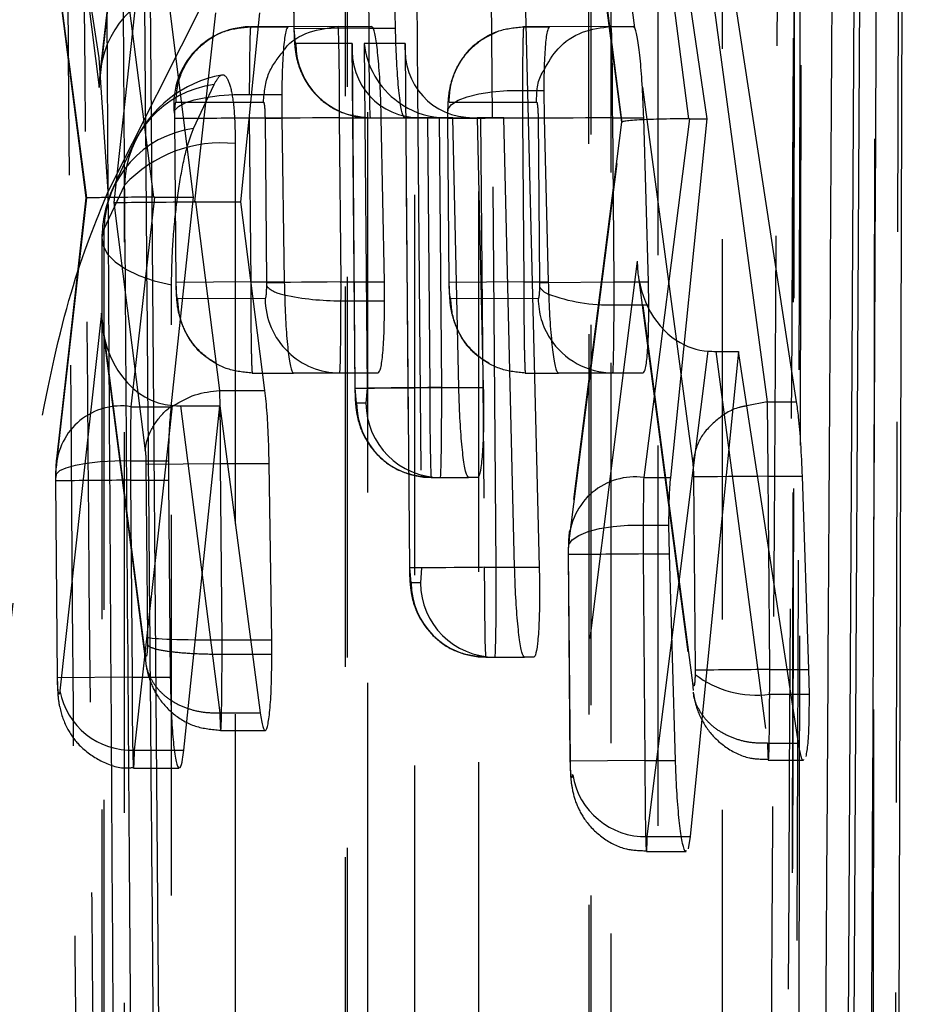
# Model space of a CAD drawing. Extents: x 49 to 390, y 18 to 272.
# Tile 34 of 36: x 379.04 to 382, y 240.99 to 244.28. Entities that reach past the tile are written whole.
import ezdxf

# ---------------------------------------------------------------- set-up
doc = ezdxf.new("R2010")
doc.units = 0
doc.linetypes.add('HIDDEN', pattern=[1.905, 1.27, -0.635])
doc.layers.get('0').update_dxf_attribs({"linetype": 'CONTINUOUS'})

msp = doc.modelspace()

# ---------------------------------------------------------------- linework, layer by layer
at = {"color": 7, "linetype": 'CONTINUOUS'}
for p, q in [((381.9703, 238.8783), (382.0007, 248.9282)), ((381.802, 239.8282), (381.8471, 248.3042)), ((381.8644, 248.3042), (381.8203, 239.8282)), ((379.4543, 246.885), (379.5076, 240.4734)), ((380.295, 244.2497), (380.2881, 244.6032)), ((380.7217, 244.6039), (380.7749, 242.4496)), ((379.5316, 244.3901), (379.6197, 243.6852)), ((379.6253, 243.6696), (379.6946, 244.3002)), ((379.7783, 243.6696), (379.8415, 244.3002)), ((381.3355, 243.9469), (381.28, 244.3256)), ((381.5366, 243.0022), (381.3592, 244.3261)), ((381.4307, 244.326), (381.6333, 243.0022)), ((380.2158, 244.2547), (379.9367, 244.2541)), ((381.0893, 244.2547), (380.8094, 244.2541)), ((380.7901, 244.0416), (380.7911, 243.9503)), ((379.9152, 244.0281), (379.9155, 243.9502)), ((379.9155, 243.9502), (379.9237, 243.4019)), ((380.1084, 243.9501), (380.2474, 243.9501)), ((380.113, 243.4019), (380.1084, 243.9501)), ((380.2579, 243.4019), (380.2474, 243.9501)), ((380.3262, 243.9499), (380.3777, 243.95)), ((380.4867, 243.95), (380.3264, 243.9496)), ((380.4018, 243.95), (380.4867, 243.95)), ((380.4617, 243.9502), (380.5547, 243.9504)), ((380.4617, 243.9502), (380.5675, 243.9502)), ((380.5065, 243.0496), (380.4867, 243.95)), ((380.6568, 243.9504), (380.5675, 243.9502)), ((380.5675, 243.9502), (380.5881, 243.0496)), ((380.5789, 243.9504), (380.6568, 243.9504)), ((380.6928, 242.4496), (380.6568, 243.9504)), ((380.7911, 243.9503), (380.8049, 243.402)), ((381.0202, 243.9501), (381.1237, 243.9501)), ((381.0248, 243.4019), (381.0202, 243.9501)), ((381.1393, 243.4019), (381.1237, 243.9501)), ((381.2139, 242.7493), (381.3355, 243.9469)), ((379.6197, 243.6852), (379.545, 242.9856)), ((379.7085, 243.0399), (379.6286, 243.6696)), ((379.6286, 243.6696), (379.7783, 243.6696)), ((379.8591, 243.0399), (379.7783, 243.6696)), ((380.113, 243.4019), (380.2579, 243.4019)), ((380.2585, 243.3395), (380.2579, 243.4019)), ((381.0248, 243.4019), (381.1393, 243.4019)), ((381.1406, 243.3257), (381.1393, 243.4019)), ((380.1129, 243.3395), (380.2585, 243.3395)), ((381.0248, 243.3257), (381.1406, 243.3257)), ((381.4407, 243.1703), (381.2787, 241.5506)), ((381.3643, 243.1703), (381.4407, 243.1703)), ((381.6406, 241.8621), (381.4407, 243.1703)), ((379.9542, 243.0982), (380.1086, 243.0986)), ((379.9545, 243.0979), (380.2376, 243.0986)), ((380.1086, 243.0986), (380.2376, 243.0986)), ((380.8386, 243.0982), (381.0205, 243.0986)), ((380.8388, 243.098), (381.1219, 243.0986)), ((381.0205, 243.0986), (381.1219, 243.0986)), ((379.7084, 243.0399), (379.7085, 243.0399)), ((379.7085, 243.0399), (379.8591, 243.0399)), ((379.5765, 242.9887), (379.7088, 242.9887)), ((379.5881, 241.8389), (379.7088, 242.9887)), ((379.7088, 242.9887), (379.843, 241.9639)), ((381.5365, 243.0022), (381.4685, 242.9885)), ((381.5365, 243.0022), (381.5366, 243.0022)), ((381.5366, 243.0022), (381.6333, 243.0022)), ((379.5366, 242.8047), (379.5366, 242.7403)), ((379.8817, 242.2077), (379.8731, 242.7959)), ((379.5366, 242.7403), (379.543, 242.0824)), ((380.5692, 242.7496), (380.539, 242.7496)), ((381.5391, 242.7533), (381.5036, 242.753)), ((381.5391, 242.7533), (381.6526, 242.7533)), ((381.6526, 242.7533), (381.6741, 242.1082)), ((381.2095, 242.495), (381.208, 242.5907)), ((381.23, 241.8044), (381.2095, 242.495)), ((379.811, 242.2077), (379.8817, 242.2077)), ((379.8821, 242.1594), (379.8817, 242.2077)), ((379.8174, 242.1594), (379.8821, 242.1594)), ((380.7566, 242.1496), (380.7262, 242.1496)), ((381.6741, 242.1082), (381.6758, 242.0261)), ((381.6155, 242.0261), (381.6758, 242.0261)), ((381.2787, 241.5506), (381.2718, 241.5094))]:
    msp.add_line(p, q, dxfattribs=at)
at = {"color": 7, "linetype": 'HIDDEN'}
for p, q in [((381.6321, 248.4146), (381.6148, 238.9612)), ((379.3355, 243.7038), (381.2931, 247.5977)), ((380.9398, 247.0378), (380.9403, 237.9307)), ((379.147, 245.2969), (379.3054, 244.0512)), ((380.1272, 245.2922), (380.1271, 236.8622)), ((379.4346, 245.2226), (379.3078, 244.0974)), ((379.3054, 244.0512), (379.434, 245.1925)), ((379.9529, 244.601), (379.9558, 244.2475)), ((379.9568, 244.2475), (379.9538, 244.601)), ((380.2029, 244.6032), (380.2058, 244.2497)), ((379.2638, 243.6824), (379.1472, 244.5888)), ((381.0524, 243.9334), (380.9693, 244.5735)), ((381.0494, 244.5737), (381.0928, 244.2502)), ((379.1482, 244.559), (379.261, 243.6825)), ((380.9713, 244.5364), (381.0493, 243.9351)), ((379.4456, 244.4984), (379.3542, 243.6675)), ((379.3961, 244.3901), (379.4868, 243.6852)), ((381.2245, 244.3256), (381.2737, 243.9469)), ((380.1031, 244.2547), (379.8111, 244.2541)), ((379.8111, 244.2541), (379.8112, 244.2541)), ((379.8112, 244.2541), (379.9367, 244.2541)), ((380.2058, 244.2497), (379.9558, 244.2475)), ((379.9568, 244.2475), (379.9558, 244.2475)), ((379.9616, 244.1975), (379.9568, 244.2475)), ((380.103, 244.2547), (380.1031, 244.2547)), ((380.1031, 244.2547), (380.2158, 244.2547)), ((380.2058, 244.2497), (380.295, 244.2497)), ((381.0149, 244.2547), (380.723, 244.2541)), ((380.723, 244.2541), (380.723, 244.2541)), ((380.723, 244.2541), (380.8094, 244.2541)), ((381.0149, 244.2547), (381.0149, 244.2547)), ((381.0149, 244.2547), (381.0893, 244.2547)), ((380.1507, 244.1979), (379.9616, 244.1975)), ((380.1499, 244.1759), (380.1594, 243.0475)), ((380.1604, 243.0475), (380.1507, 244.1979)), ((380.2965, 244.1983), (380.1905, 244.198)), ((380.1905, 244.198), (380.2002, 243.0475)), ((380.327, 244.1763), (380.3415, 242.4475)), ((380.3425, 242.4475), (380.3281, 244.1544)), ((379.6207, 243.9139), (379.6892, 244.061)), ((380.3689, 244.044), (380.3823, 242.4475)), ((380.7187, 244.0416), (380.7901, 244.0416)), ((381.1194, 244.0517), (381.2875, 242.7963)), ((379.8068, 244.0281), (379.9152, 244.0281)), ((379.5622, 244.002), (379.854, 244.0026)), ((380.474, 244.002), (380.7659, 244.0026)), ((379.5568, 243.9481), (379.5614, 243.3998)), ((379.5578, 243.9481), (379.5578, 243.9618)), ((379.5624, 243.3998), (379.5578, 243.9481)), ((379.8068, 243.9502), (379.8114, 243.4019)), ((379.8068, 243.9502), (379.9155, 243.9502)), ((379.8593, 243.9482), (379.9122, 243.9486)), ((379.8593, 243.9482), (379.8639, 243.3999)), ((380.2107, 243.9496), (380.3262, 243.9499)), ((380.2107, 243.9496), (380.3264, 243.9496)), ((380.4018, 243.95), (380.4094, 243.0496)), ((380.4492, 243.0496), (380.4416, 243.95)), ((380.4686, 243.9483), (380.4733, 243.3999)), ((380.4696, 243.9484), (380.4697, 243.9642)), ((380.4742, 243.3999), (380.4696, 243.9484)), ((380.5789, 243.9504), (380.5915, 242.4496)), ((380.6313, 242.4496), (380.6187, 243.9504)), ((380.7186, 243.9503), (380.7232, 243.402)), ((380.7186, 243.9503), (380.7911, 243.9503)), ((380.7712, 243.9482), (380.7758, 243.3999)), ((381.2762, 243.9469), (381.1238, 242.7493)), ((381.2762, 243.9469), (381.3355, 243.9469)), ((380.8747, 242.5378), (381.0524, 243.9334)), ((381.0493, 243.9353), (380.8758, 242.5715)), ((379.4211, 243.865), (379.3526, 243.7178)), ((379.3901, 243.7251), (379.3216, 243.5779)), ((379.1623, 242.7817), (379.2638, 243.6824)), ((379.261, 243.6825), (379.1629, 242.8118)), ((379.4902, 243.6852), (379.4113, 242.9856)), ((379.4902, 243.6852), (379.6197, 243.6852)), ((379.3542, 243.6675), (379.4594, 242.838)), ((379.3147, 243.5466), (379.3137, 235.7937)), ((381.1021, 243.4716), (380.8867, 241.7572)), ((381.2881, 242.0636), (381.1021, 243.4716)), ((381.1052, 243.4259), (381.2893, 242.0329)), ((379.8114, 243.4019), (379.5624, 243.3998)), ((379.8114, 243.4019), (379.9237, 243.4019)), ((379.8639, 243.3999), (379.8639, 243.3887)), ((380.7232, 243.402), (380.4742, 243.3999)), ((380.7232, 243.402), (380.8049, 243.402)), ((380.7758, 243.3999), (380.7758, 243.3863)), ((379.8596, 243.3465), (379.5677, 243.3458)), ((380.7715, 243.3465), (380.4796, 243.3459)), ((379.3134, 243.2977), (379.1743, 242.0372)), ((379.4594, 242.1634), (379.3134, 243.2977)), ((379.3165, 243.2518), (379.4604, 242.1335)), ((381.3643, 243.1703), (381.5372, 241.8621)), ((379.8167, 243.0979), (379.9542, 243.0982)), ((379.8167, 243.0979), (379.8167, 243.0979)), ((379.8167, 243.0979), (379.9545, 243.0979)), ((380.7286, 243.098), (380.8386, 243.0982)), ((380.7286, 243.098), (380.7286, 243.098)), ((380.7286, 243.098), (380.8388, 243.098)), ((380.1652, 242.9975), (380.1604, 243.0475)), ((380.2002, 243.0475), (380.1962, 242.9975)), ((380.4094, 243.0496), (380.5065, 243.0496)), ((380.4492, 243.0496), (380.5065, 243.0496)), ((379.4113, 242.9856), (379.545, 242.9856)), ((379.5765, 242.9887), (379.7084, 241.9639)), ((380.1962, 242.9975), (380.1652, 242.9975)), ((379.4233, 241.8389), (379.5387, 242.8848)), ((379.4097, 242.8047), (379.5366, 242.8047)), ((379.4618, 242.7939), (379.7108, 242.7959)), ((379.4618, 242.7939), (379.4666, 242.2156)), ((379.7157, 242.2077), (379.7108, 242.7959)), ((379.7108, 242.7959), (379.734, 242.7959)), ((379.1607, 242.7494), (379.1623, 242.7817)), ((379.1597, 242.7381), (379.1652, 242.0802)), ((379.1607, 242.7381), (379.1607, 242.7494)), ((379.1662, 242.0802), (379.1607, 242.7381)), ((379.4097, 242.7403), (379.4152, 242.0824)), ((379.4097, 242.7403), (379.5366, 242.7403)), ((380.4142, 242.7496), (380.539, 242.7496)), ((381.1238, 242.7493), (381.2139, 242.7493)), ((381.29, 242.7512), (381.2954, 242.1061)), ((381.1221, 242.5907), (381.208, 242.5907)), ((380.873, 242.5095), (380.8747, 242.5378)), ((380.872, 242.4931), (380.8778, 241.8022)), ((380.8729, 242.4931), (380.873, 242.5095)), ((380.8787, 241.8022), (380.8729, 242.4931)), ((381.122, 242.495), (381.1278, 241.8044)), ((381.122, 242.495), (381.2095, 242.495)), ((381.5445, 242.1082), (381.5411, 242.5133)), ((380.3473, 242.3975), (380.3425, 242.4475)), ((380.3823, 242.4475), (380.3783, 242.3975)), ((380.5915, 242.4496), (380.6928, 242.4496)), ((380.6313, 242.4496), (380.6928, 242.4496)), ((380.3783, 242.3975), (380.3473, 242.3975)), ((379.4666, 242.2156), (379.4667, 242.1917)), ((379.7157, 242.1594), (379.7157, 242.2077)), ((379.7157, 242.2077), (379.7157, 242.2077)), ((379.7157, 242.2077), (379.811, 242.2077)), ((381.1357, 241.5506), (381.2181, 242.2063)), ((379.7157, 242.1594), (379.7158, 242.1594)), ((379.7158, 242.1594), (379.8174, 242.1594)), ((380.5963, 242.1496), (380.7262, 242.1496)), ((381.2954, 242.1061), (381.2954, 242.0922)), ((381.5445, 242.1082), (381.603, 242.1082)), ((379.4152, 242.0824), (379.1652, 242.0802)), ((379.1662, 242.0802), (379.1652, 242.0802)), ((379.4152, 242.0824), (379.543, 242.0824)), ((381.2899, 242.0381), (381.2881, 242.0636)), ((381.5444, 242.0261), (381.6155, 242.0261)), ((379.7084, 241.9639), (379.7084, 241.9638)), ((379.7084, 241.9639), (379.843, 241.9639)), ((379.7114, 241.9048), (379.8596, 241.9048)), ((379.4233, 241.8389), (379.5565, 241.8389)), ((381.5372, 241.8621), (381.5371, 241.862)), ((381.5372, 241.8621), (381.6406, 241.8621)), ((381.1278, 241.8044), (380.8787, 241.8022)), ((381.1278, 241.8044), (381.23, 241.8044)), ((381.5401, 241.8054), (381.6578, 241.8054)), ((379.4205, 241.7785), (379.5727, 241.7785)), ((381.1357, 241.5506), (381.2501, 241.5506)), ((381.1331, 241.5003), (381.2655, 241.5003))]:
    msp.add_line(p, q, dxfattribs=at)
at = {"color": 8, "linetype": 'CONTINUOUS'}
for p, q in [((380.3642, 244.6018), (380.3689, 244.044)), ((380.6187, 243.9504), (380.6132, 244.6039)), ((380.3277, 244.1983), (380.2965, 244.1983)), ((380.3281, 244.1544), (380.3277, 244.1983)), ((380.4416, 243.95), (380.4416, 243.951)), ((380.8018, 243.4001), (381.0248, 243.4019)), ((381.2181, 242.2063), (381.3393, 243.171)), ((380.5065, 243.0496), (380.5881, 243.0496)), ((379.5387, 242.8848), (379.5503, 242.9895)), ((379.734, 242.7959), (379.8731, 242.7959)), ((381.5411, 242.5133), (381.5391, 242.7533)), ((380.6928, 242.4496), (380.7749, 242.4496)), ((381.603, 242.1082), (381.6741, 242.1082)), ((379.5565, 241.8389), (379.5881, 241.8389)), ((381.2501, 241.5506), (381.2787, 241.5506))]:
    msp.add_line(p, q, dxfattribs=at)
at = {"color": 7, "linetype": 'HIDDEN', "flags": 128}
for points in [[(381.9835, 248.6498), (381.9818, 247.918), (381.9747, 244.9703), (381.96, 239.2026)], [(381.6385, 239.0456), (381.6402, 239.7826), (381.6468, 242.7306), (381.6591, 248.4938)], [(381.634, 248.4281), (381.6327, 247.6911), (381.6274, 244.7431), (381.6162, 238.9734)], [(381.8876, 238.7996), (381.8888, 239.5251), (381.8935, 242.4728), (381.902, 248.2536)], [(381.3851, 247.3551), (381.3851, 246.6183), (381.3854, 243.6709), (381.3858, 238.191)], [(381.0158, 238.0522), (381.0158, 238.7891), (381.0156, 241.7364), (381.0152, 247.2163)], [(380.9467, 247.0692), (380.9467, 246.3324), (380.9469, 243.385), (380.9473, 237.9622)], [(381.1725, 237.7766), (381.1725, 238.5134), (381.1723, 241.4607), (381.172, 246.8836)], [(380.5725, 245.6095), (380.5725, 244.8726), (380.5725, 241.9253), (380.5725, 237.1224)], [(380.2026, 236.9837), (380.2026, 237.7205), (380.2026, 240.6679), (380.2026, 245.4707)], [(380.1341, 245.3236), (380.1341, 244.5867), (380.1341, 241.6394), (380.134, 236.8936)], [(380.3592, 236.708), (380.3593, 237.4448), (380.3593, 240.3922), (380.3594, 245.138)], [(380.4697, 243.9642), (380.4706, 243.9797), (380.4821, 243.9947), (380.5037, 244.0085), (380.5345, 244.0204), (380.5732, 244.0301), (380.6181, 244.037), (380.6673, 244.0409), (380.7187, 244.0416)], [(379.5578, 243.9618), (379.5586, 243.9751), (379.5701, 243.9879), (379.5917, 243.9996), (379.6225, 244.0099), (379.6612, 244.0182), (379.7061, 244.0241), (379.7554, 244.0275), (379.8068, 244.0281)], [(380.7899, 243.9483), (380.7795, 243.9483), (380.7712, 243.9482)], [(379.76, 243.8638), (379.7599, 243.127), (379.7596, 240.1796), (379.7592, 236.0538)], [(379.3892, 235.9152), (379.3893, 236.652), (379.3897, 239.5993), (379.3901, 243.7251)], [(379.3216, 243.5779), (379.3148, 243.5501), (379.3189, 243.5222), (379.3338, 243.4949), (379.3591, 243.469), (379.3941, 243.4452), (379.4379, 243.4241), (379.4893, 243.4063), (379.547, 243.3923)], [(379.3216, 243.5779), (379.3216, 242.8411), (379.3212, 239.8938), (379.3207, 235.8251)], [(379.5459, 235.6394), (379.546, 236.3763), (379.5464, 239.3236), (379.547, 243.3923)], [(380.1604, 243.0475), (380.1611, 243.0475), (380.1726, 243.0476), (380.1942, 243.0477), (380.225, 243.048), (380.2637, 243.0483), (380.3086, 243.0487), (380.3579, 243.0491), (380.4094, 243.0496)], [(380.4492, 243.0496), (380.4031, 243.0492), (380.3587, 243.0488), (380.3173, 243.0484), (380.2804, 243.0481), (380.2493, 243.0479), (380.2251, 243.0477), (380.2085, 243.0475), (380.2002, 243.0475)], [(379.4097, 242.8047), (379.3583, 242.8041), (379.309, 242.8013), (379.2641, 242.7963), (379.2253, 242.7894), (379.1945, 242.7809), (379.173, 242.7711), (379.1615, 242.7604), (379.1607, 242.7494)], [(381.5036, 242.753), (381.493, 242.7529), (381.4485, 242.7525), (381.4071, 242.7522), (381.3702, 242.7519), (381.3392, 242.7516), (381.3149, 242.7514), (381.2984, 242.7513), (381.29, 242.7512)], [(380.873, 242.5095), (380.8739, 242.5258), (380.8854, 242.5416), (380.907, 242.556), (380.9379, 242.5686), (380.9765, 242.5787), (381.0214, 242.586), (381.0707, 242.59), (381.1221, 242.5907)], [(380.5915, 242.4496), (380.54, 242.4491), (380.4907, 242.4487), (380.4458, 242.4483), (380.4071, 242.448), (380.3763, 242.4477), (380.3547, 242.4476), (380.3433, 242.4475), (380.3425, 242.4475)], [(380.6313, 242.4496), (380.5852, 242.4492), (380.5408, 242.4488), (380.4994, 242.4484), (380.4625, 242.4481), (380.4314, 242.4479), (380.4072, 242.4477), (380.3906, 242.4475), (380.3823, 242.4475)]]:
    msp.add_lwpolyline(points, dxfattribs=at)
at = {"color": 8, "linetype": 'CONTINUOUS', "flags": 128}
for points in [[(380.1084, 243.9501), (380.0623, 243.9497), (380.0178, 243.9494), (379.9764, 243.9491), (379.9396, 243.9488), (379.9122, 243.9486)], [(381.0202, 243.9501), (380.9742, 243.9498), (380.9297, 243.9494), (380.8883, 243.9491), (380.8514, 243.9488), (380.8203, 243.9486), (380.7961, 243.9484), (380.7899, 243.9483)], [(380.113, 243.4019), (380.0669, 243.4015), (380.0224, 243.4011), (379.981, 243.4008), (379.9442, 243.4005), (379.9213, 243.4003)], [(379.7094, 242.984), (379.7084, 243.0398), (379.7084, 243.0399), (379.7084, 243.0399)]]:
    msp.add_lwpolyline(points, dxfattribs=at)
at = {"color": 7, "linetype": 'HIDDEN'}
for centre, radius, start, end in [((374.1181, 243.573), 5.2191, 1.4365, 77.7165), ((379.8137, 243.9949), 0.2592, 91.4902, 187.6182), ((380.2112, 244.1991), 0.2495, 180.368, 269.8879), ((379.7892, 243.6937), 0.406, 100.6154, 155.044), ((379.7345, 243.7196), 0.3444, 97.5596, 179.0911), ((378.3325, 410.5709), 166.6272, 270.421317, 270.506946), ((379.9545, 326.03), 82.0832, 270.35954, 270.533365), ((379.666, 243.5725), 0.3444, 97.5589, 179.0903), ((379.7131, 243.4264), 0.4399, 83.8814, 137.2359), ((379.7207, 243.5465), 0.406, 155.0445, 179.9925), ((379.6463, 276.9025), 33.5034, 270.37227, 270.47038), ((379.9374, 243.4624), 0.1041, 225.0881, 261.9037), ((380.7275, 253.2548), 9.855, 270.28072, 270.4318), ((380.8264, 243.4167), 0.0591, 211.0574, 246.7553), ((380.11, 243.3485), 0.2504, 180.4544, 225.9972), ((381.0222, 243.3486), 0.2507, 180.4713, 212.6125), ((379.3783, 242.7719), 0.2163, 81.2263, 177.4006), ((380.4147, 242.9991), 0.2495, 180.3668, 269.8891), ((380.4457, 242.9991), 0.2495, 180.3665, 269.8894), ((380.2978, 128.2041), 114.5396, 90.444274, 90.568844), ((381.0944, 242.5316), 0.2197, 82.3086, 178.3673), ((380.477, 310.4), 67.908, 270.334059, 270.544169), ((380.5968, 242.3991), 0.2495, 180.3668, 269.8891), ((380.6278, 242.3991), 0.2495, 180.3666, 269.8893), ((383.3036, 27.0122), 215.1032, 90.468574, 90.534905), ((381.4986, 242.3553), 0.3325, 232.3294, 277.9252), ((379.4139, 242.0826), 0.2439, 190.7232, 272.2086), ((381.1291, 241.7961), 0.2455, 189.1095, 271.539)]:
    msp.add_arc(centre, radius, start, end, dxfattribs=at)
at = {"color": 8, "linetype": 'CONTINUOUS'}
for centre, radius, start, end in [((380.105, 244.1843), 0.8449, 257.5451, 270.5395), ((381.0207, 243.3475), 0.2489, 212.5816, 269.9525), ((380.1087, 243.3471), 0.2485, 225.9966, 269.9799)]:
    msp.add_arc(centre, radius, start, end, dxfattribs=at)
at = {"color": 7, "linetype": 'CONTINUOUS'}
msp.add_arc((381.0071, 243.907), 0.5815, 249.4594, 271.7422, dxfattribs=at)
at = {"color": 7, "linetype": 'HIDDEN'}
for centre, major_axis, ratio, start_param, end_param in [((379.5544, 244.0533), (-0.0022, 0.3103), 0.802472, 0.04705, 1.57183), ((380.2102, 244.2496), (-0.0004, 0.3), 0.014755, 1.570594, 3.141771), ((380.3997, 244.2), (0.1834, 0.1853), 0.915382, 2.315114, 3.877522), ((380.4395, 244.2001), (0.1854, -0.1835), 0.915382, 3.974208, 4.876116), ((380.7231, 243.9505), (-0.0004, 0.3008), 0.014958, 1.263129, 1.571384), ((381.3014, 243.9355), (0.2521, 0.0003), 0.045667, 1.680888, 3.296887), ((381.2828, 243.7894), (0.2507, -0.0068), 0.627891, 1.614266, 1.624289), ((379.5128, 243.6845), (0.2518, 0.002), 0.003541, 1.6742, 3.290543), ((379.4954, 243.5298), (0.2506, -0.0053), 0.619659, 1.604729, 1.618013), ((379.6032, 243.6696), (0.2517, 0.0021), 0.000696, 3.288751, 4.800007), ((381.3511, 243.4736), (-0.001, 0.303), 0.821978, 1.575075, 2.64116), ((379.5624, 243.2998), (-0.0028, 0.3107), 0.801478, 1.570275, 3.08161), ((380.4138, 243.0496), (-0.0004, 0.3), 0.014755, 1.570776, 3.141572), ((380.4448, 243.0496), (-0.0004, 0.3), 0.014755, 3.141572, 4.712368), ((379.4146, 242.7395), (-0.0005, 0.3049), 0.015952, 0.631725, 1.35538), ((379.4144, 242.7401), (-0.0004, 0.3031), 0.015518, 1.356299, 1.570337), ((381.1268, 242.4943), (-0.0005, 0.3045), 0.015835, 0.578049, 1.24878), ((381.1264, 242.4952), (-0.0004, 0.3007), 0.014917, 1.247563, 1.571511), ((380.5959, 242.4496), (-0.0004, 0.3), 0.014755, 1.570776, 3.141572), ((380.6269, 242.4496), (-0.0004, 0.3), 0.014755, 3.141572, 4.712368), ((379.7157, 242.2177), (0.25, 0.0012), 0.040013, 3.230031, 4.712142), ((381.5397, 242.1081), (-0.0004, 0.3033), 0.015558, 4.438349, 4.712718)]:
    msp.add_ellipse(centre, major_axis=major_axis, ratio=ratio, start_param=start_param, end_param=end_param, dxfattribs=at)
at = {"color": 7, "linetype": 'CONTINUOUS'}
for centre, major_axis, ratio, start_param, end_param in [((380.5768, 244.2004), (0.1834, 0.1853), 0.915382, 2.315114, 3.877522), ((380.4395, 244.2001), (0.1854, -0.1835), 0.915382, 4.876116, 5.456706), ((380.4018, 243.95), (0.25, 0), 0.000199, 4.615705, 4.712391), ((380.4617, 244.2002), (0.251, 0.0006), 0.996104, 4.630228, 4.710137), ((380.5789, 243.9504), (0.25, 0), 0.000199, 4.615705, 4.712391), ((379.623, 243.5135), (0.2508, 0.0057), 0.621997, 1.534341, 1.547777), ((380.1081, 243.402), (-0.0005, 0.3052), 0.016006, 4.506077, 4.711945), ((381.0199, 243.4021), (-0.0005, 0.3055), 0.016086, 4.459864, 4.711756), ((381.3511, 243.4736), (-0.001, 0.303), 0.821978, 2.64116, 3.090262), ((381.3717, 243.3179), (0.2508, 0.0066), 0.587689, 4.567357, 4.667482), ((379.5823, 243.1449), (0.2508, 0.0059), 0.622533, 4.569567, 4.674575)]:
    msp.add_ellipse(centre, major_axis=major_axis, ratio=ratio, start_param=start_param, end_param=end_param, dxfattribs=at)
for points, knots in [([(381.8775, 239.2668), (381.8863, 241.1739), (381.9015, 244.4634), (381.9154, 247.7542), (381.9213, 249.1373)], [0, 0, 0, 0, 0.5797188, 1, 1, 1, 1]), ([(381.7304, 240.5701), (381.7308, 240.6381), (381.7342, 241.1974), (381.7492, 243.665), (381.763, 246.0646), (381.7739, 247.9729)], [0, 0, 0, 0, 0.027574, 0.226656, 1, 1, 1, 1]), ([(379.314, 247.4541), (379.3216, 246.0222), (379.3369, 243.1711), (379.3553, 240.32), (379.3645, 238.9008)], [0, 0, 0, 0, 0.502233, 1, 1, 1, 1]), ([(379.4183, 239.9514), (379.4172, 240.0867), (379.412, 240.7634), (379.3934, 243.2425), (379.3783, 245.5864), (379.3667, 247.389)], [0, 0, 0, 0, 0.054586, 0.272931, 1, 1, 1, 1]), ([(379.4903, 240.4724), (379.4903, 240.4727), (379.4813, 241.5422), (379.4623, 243.6797), (379.4465, 245.817), (379.4385, 246.8853), (379.4385, 246.8855)], [0, 0, 0, 0, 0.000156, 0.50028, 0.999922, 1, 1, 1, 1]), ([(379.9367, 244.2541), (379.9339, 244.2506), (379.9281, 244.2437), (379.9212, 244.1906), (379.9166, 244.1165), (379.9156, 244.0561), (379.9152, 244.0281)], [0, 0, 0, 0, 0.259524, 0.519096, 0.777459, 1, 1, 1, 1]), ([(379.9207, 244.1723), (379.9225, 244.1751), (379.9418, 244.2055), (380.0066, 244.2419), (380.0709, 244.2504), (380.103, 244.2547)], [0, 0, 0, 0, 0.048436, 0.524216, 1, 1, 1, 1]), ([(380.1084, 243.9501), (380.1084, 243.9501), (380.1078, 243.9841), (380.1082, 244.0521), (380.1071, 244.1419), (380.1057, 244.2108), (380.1046, 244.2475), (380.103, 244.2547), (380.103, 244.2547), (380.103, 244.2547)], [0, 0, 0, 0, 0.000126, 0.214269, 0.424732, 0.634983, 0.847968, 0.999961, 1, 1, 1, 1]), ([(380.2474, 243.9501), (380.2464, 243.9842), (380.2446, 244.0523), (380.2384, 244.1431), (380.2306, 244.2121), (380.2227, 244.2491), (380.2177, 244.2531), (380.2158, 244.2547)], [0, 0, 0, 0, 0.213195, 0.4263511, 0.6405664, 0.8563507, 1, 1, 1, 1]), ([(380.3264, 243.9496), (380.3234, 243.9529), (380.3175, 243.9596), (380.3088, 244.0117), (380.3016, 244.0883), (380.2969, 244.1726), (380.2955, 244.228), (380.295, 244.2497)], [0, 0, 0, 0, 0.2157, 0.431404, 0.6469696, 0.8619115, 1, 1, 1, 1]), ([(380.8094, 244.2541), (380.8065, 244.2507), (380.8009, 244.2438), (380.7945, 244.1907), (380.7908, 244.1201), (380.7903, 244.0649), (380.7901, 244.0416)], [0, 0, 0, 0, 0.268793, 0.537646, 0.805111, 1, 1, 1, 1]), ([(380.791, 244.1092), (380.805, 244.1343), (380.8349, 244.1883), (380.9171, 244.243), (380.9823, 244.2508), (381.0149, 244.2547)], [0, 0, 0, 0, 0.304181, 0.652092, 1, 1, 1, 1]), ([(381.0202, 243.9501), (381.0202, 243.9502), (381.0197, 243.9842), (381.0201, 244.0521), (381.0189, 244.1419), (381.0176, 244.2108), (381.0165, 244.2475), (381.0149, 244.2547), (381.0149, 244.2547), (381.0149, 244.2547)], [0, 0, 0, 0, 0.000125, 0.214325, 0.424625, 0.634922, 0.848167, 0.999969, 1, 1, 1, 1]), ([(381.1237, 243.9501), (381.1225, 243.9842), (381.12, 244.0524), (381.113, 244.1433), (381.1045, 244.2122), (381.0962, 244.2492), (381.0913, 244.2531), (381.0893, 244.2547)], [0, 0, 0, 0, 0.2133099, 0.4265787, 0.6410116, 0.8570096, 1, 1, 1, 1]), ([(379.9237, 243.4019), (379.9245, 243.3678), (379.9261, 243.2997), (379.932, 243.2089), (379.9396, 243.1401), (379.9476, 243.1033), (379.9525, 243.0994), (379.9545, 243.0979)], [0, 0, 0, 0, 0.213417, 0.426794, 0.641156, 0.857031, 1, 1, 1, 1]), ([(380.8049, 243.402), (380.8061, 243.3679), (380.8084, 243.2997), (380.8152, 243.2089), (380.8236, 243.1401), (380.8319, 243.1033), (380.8369, 243.0995), (380.8388, 243.098)], [0, 0, 0, 0, 0.213532, 0.427022, 0.641612, 0.857743, 1, 1, 1, 1]), ([(380.1086, 243.0986), (380.1086, 243.0986), (380.1092, 243.0986), (380.1103, 243.1104), (380.1116, 243.1618), (380.1126, 243.2412), (380.1129, 243.3063), (380.1129, 243.3394), (380.1129, 243.3395)], [0, 0, 0, 0, 0.000145, 0.248279, 0.500991, 0.754062, 0.999855, 1, 1, 1, 1]), ([(380.2376, 243.0986), (380.2405, 243.102), (380.2463, 243.1087), (380.2531, 243.1616), (380.2577, 243.2394), (380.2582, 243.3059), (380.2585, 243.3395)], [0, 0, 0, 0, 0.249302, 0.4986482, 0.7467217, 1, 1, 1, 1]), ([(381.0205, 243.0986), (381.0205, 243.0986), (381.021, 243.0986), (381.0221, 243.1104), (381.0235, 243.162), (381.0244, 243.2371), (381.0248, 243.2985), (381.0248, 243.3257), (381.0248, 243.3257)], [0, 0, 0, 0, 0.00015, 0.256876, 0.518636, 0.780492, 0.999843, 1, 1, 1, 1]), ([(381.1219, 243.0986), (381.1247, 243.102), (381.1304, 243.1087), (381.1367, 243.1615), (381.1405, 243.2358), (381.1406, 243.297), (381.1406, 243.3257)], [0, 0, 0, 0, 0.257858, 0.515754, 0.77222, 1, 1, 1, 1]), ([(379.5537, 242.9894), (379.577, 243.0029), (379.6239, 243.0301), (379.6801, 243.0366), (379.7084, 243.0399)], [0, 0, 0, 0, 0.496723, 1, 1, 1, 1]), ([(379.8731, 242.7959), (379.8726, 242.8205), (379.8713, 242.8794), (379.8667, 242.9686), (379.8616, 243.0159), (379.8591, 243.0399)], [0, 0, 0, 0, 0.2623536, 0.6268753, 1, 1, 1, 1]), ([(380.539, 242.7496), (380.5361, 242.7529), (380.5301, 242.7596), (380.5211, 242.8117), (380.5136, 242.8883), (380.5086, 242.9726), (380.5071, 243.0279), (380.5065, 243.0496)], [0, 0, 0, 0, 0.215795, 0.431575, 0.647248, 0.862305, 1, 1, 1, 1]), ([(380.5881, 243.0496), (380.5886, 243.016), (380.5896, 242.9487), (380.5872, 242.8591), (380.5823, 242.7913), (380.5759, 242.7548), (380.5711, 242.7511), (380.5692, 242.7496)], [0, 0, 0, 0, 0.213614, 0.427226, 0.640935, 0.855221, 1, 1, 1, 1]), ([(379.545, 242.9856), (379.543, 242.9627), (379.539, 242.9169), (379.537, 242.8477), (379.5366, 242.8096), (379.5366, 242.8047)], [0, 0, 0, 0, 0.46549, 0.931027, 1, 1, 1, 1]), ([(381.5391, 242.7533), (381.5391, 242.7533), (381.5391, 242.7803), (381.5388, 242.8416), (381.5379, 242.9314), (381.5371, 242.9803), (381.5365, 243.0022), (381.5365, 243.0022)], [0, 0, 0, 0, 0.000207, 0.279186, 0.632751, 0.999804, 1, 1, 1, 1]), ([(381.6333, 243.0022), (381.6355, 242.9858), (381.6408, 242.9472), (381.648, 242.8612), (381.651, 242.7899), (381.6526, 242.7533)], [0, 0, 0, 0, 0.265519, 0.622069, 1, 1, 1, 1]), ([(381.208, 242.5907), (381.2083, 242.6224), (381.2088, 242.6857), (381.2122, 242.7281), (381.2139, 242.7493)], [0, 0, 0, 0, 0.501369, 1, 1, 1, 1]), ([(380.7262, 242.1496), (380.7232, 242.1529), (380.7172, 242.1596), (380.708, 242.2117), (380.7003, 242.2883), (380.6952, 242.3726), (380.6935, 242.428), (380.6928, 242.4496)], [0, 0, 0, 0, 0.215806, 0.431598, 0.647317, 0.862421, 1, 1, 1, 1]), ([(380.7749, 242.4496), (380.7755, 242.416), (380.7766, 242.3488), (380.7745, 242.2591), (380.7696, 242.1913), (380.7632, 242.1548), (380.7585, 242.1511), (380.7566, 242.1496)], [0, 0, 0, 0, 0.213599, 0.427193, 0.640864, 0.855105, 1, 1, 1, 1]), ([(379.843, 241.9639), (379.8458, 241.9462), (379.8515, 241.911), (379.8609, 241.8996), (379.8695, 241.9215), (379.8765, 241.9769), (379.8812, 242.0585), (379.8818, 242.1256), (379.8821, 242.1594)], [0, 0, 0, 0, 0.16681, 0.333605, 0.500613, 0.667099, 0.832452, 1, 1, 1, 1]), ([(379.543, 242.0824), (379.5436, 242.0484), (379.5449, 241.9804), (379.5503, 241.8898), (379.5577, 241.8214), (379.5656, 241.7823), (379.5707, 241.7823), (379.5727, 241.7823)], [0, 0, 0, 0, 0.212893, 0.425756, 0.637677, 0.855562, 1, 1, 1, 1]), ([(381.6758, 242.0261), (381.6758, 241.9944), (381.6758, 241.9312), (381.6719, 241.8566), (381.6673, 241.8309), (381.665, 241.818)], [0, 0, 0, 0, 0.3330065, 0.6659808, 1, 1, 1, 1]), ([(379.5757, 241.7804), (379.5786, 241.7872), (379.5831, 241.7979), (379.5868, 241.8281), (379.5881, 241.8389)], [0, 0, 0, 0, 0.641342, 1, 1, 1, 1]), ([(381.6578, 241.8075), (381.6574, 241.8068), (381.6542, 241.8014), (381.648, 241.8204), (381.6428, 241.85), (381.6406, 241.8621)], [0, 0, 0, 0, 0.0757443, 0.6210913, 1, 1, 1, 1]), ([(381.2655, 241.5037), (381.2647, 241.5027), (381.2611, 241.498), (381.2536, 241.5244), (381.2443, 241.5813), (381.2364, 241.6663), (381.2319, 241.7454), (381.2304, 241.792), (381.23, 241.8044)], [0, 0, 0, 0, 0.05815, 0.274102, 0.490802, 0.707122, 0.922122, 1, 1, 1, 1])]:
    msp.add_open_spline(points, degree=3, knots=knots, dxfattribs=at)
at = {"color": 7, "linetype": 'HIDDEN'}
for points, knots in [([(381.5476, 240.3808), (381.5483, 240.4969), (381.5519, 241.1044), (381.5672, 243.7046), (381.581, 246.1888), (381.5921, 248.1817)], [0, 0, 0, 0, 0.04466, 0.233595, 1, 1, 1, 1]), ([(381.6575, 248.1883), (381.6518, 246.3665), (381.6413, 242.9637), (381.6302, 239.5599), (381.625, 237.9784)], [0, 0, 0, 0, 0.535379, 1, 1, 1, 1]), ([(381.6431, 248.0262), (381.6431, 248.0222), (381.6406, 247.527), (381.6279, 245.0667), (381.6146, 242.5662), (381.6035, 240.5571), (381.6033, 240.5131)], [0, 0, 0, 0, 0.001575, 0.197747, 0.982433, 1, 1, 1, 1]), ([(379.2352, 239.9491), (379.2341, 240.0844), (379.2286, 240.7611), (379.2092, 243.2402), (379.1934, 245.5841), (379.1813, 247.3866)], [0, 0, 0, 0, 0.0545865, 0.2729327, 1, 1, 1, 1]), ([(379.2347, 247.0788), (379.2432, 245.9458), (379.2601, 243.6754), (379.28, 241.4051), (379.2899, 240.2677)], [0, 0, 0, 0, 0.4990478, 1, 1, 1, 1]), ([(379.5622, 244.002), (379.5631, 244.0196), (379.5657, 244.0667), (379.5952, 244.1381), (379.6525, 244.2027), (379.7272, 244.2458), (379.7831, 244.2513), (379.8111, 244.2541)], [0, 0, 0, 0, 0.13431, 0.359267, 0.572845, 0.786424, 1, 1, 1, 1]), ([(379.8112, 244.2541), (379.8112, 244.2541), (379.8107, 244.2541), (379.8096, 244.2438), (379.8083, 244.1981), (379.8073, 244.1239), (379.8068, 244.0611), (379.8068, 244.0281), (379.8068, 244.0281)], [0, 0, 0, 0, 0.0001502, 0.2364773, 0.4890246, 0.7429643, 0.9998487, 1, 1, 1, 1]), ([(379.9558, 244.2475), (379.956, 244.2381), (379.9565, 244.213), (379.9593, 244.177), (379.9685, 244.1282), (379.9933, 244.0682), (380.0426, 244.0086), (380.1185, 243.9599), (380.1787, 243.9532), (380.2112, 243.9496)], [0, 0, 0, 0, 0.063157, 0.167583, 0.269633, 0.41124, 0.598287, 0.782622, 1, 1, 1, 1]), ([(380.6306, 244.2351), (380.6058, 244.2232), (380.5599, 244.2011), (380.5143, 244.1466), (380.4869, 244.0938), (380.4743, 244.0453), (380.4696, 244.0034), (380.4689, 243.975), (380.4685, 243.9594)], [0, 0, 0, 0, 0.233293, 0.432097, 0.595114, 0.746498, 0.861595, 1, 1, 1, 1]), ([(380.474, 244.002), (380.4749, 244.019), (380.4774, 244.0661), (380.5067, 244.1377), (380.5644, 244.2027), (380.639, 244.2458), (380.695, 244.2513), (380.723, 244.2541)], [0, 0, 0, 0, 0.129542, 0.359233, 0.572822, 0.786411, 1, 1, 1, 1]), ([(380.723, 244.2541), (380.723, 244.2541), (380.7226, 244.2541), (380.7216, 244.246), (380.7203, 244.2065), (380.7193, 244.1354), (380.7187, 244.0745), (380.7187, 244.0416), (380.7187, 244.0416)], [0, 0, 0, 0, 0.000156, 0.208543, 0.470295, 0.733486, 0.999846, 1, 1, 1, 1]), ([(379.854, 244.0026), (379.857, 244.0359), (379.8627, 244.0993), (379.9021, 244.1489), (379.9207, 244.1723)], [0, 0, 0, 0, 0.5268155, 1, 1, 1, 1]), ([(380.7659, 244.0026), (380.7667, 244.0368), (380.7677, 244.0754), (380.7887, 244.1058), (380.791, 244.1092)], [0, 0, 0, 0, 0.888352, 1, 1, 1, 1]), ([(379.6892, 244.061), (379.6959, 244.0727), (379.7107, 244.0986), (379.7315, 244.0916), (379.7486, 244.0425), (379.7584, 243.962), (379.7595, 243.8936), (379.76, 243.8638)], [0, 0, 0, 0, 0.180203, 0.397519, 0.614836, 0.832145, 1, 1, 1, 1]), ([(379.5578, 243.9618), (379.5579, 243.9674), (379.5582, 243.9788), (379.5593, 243.9918), (379.5606, 244.0003), (379.5617, 244.0014), (379.5622, 244.002)], [0, 0, 0, 0, 0.252261, 0.504416, 0.759428, 1, 1, 1, 1]), ([(379.854, 244.0026), (379.8544, 244.0022), (379.8553, 244.0014), (379.8568, 243.9945), (379.8581, 243.9822), (379.859, 243.9661), (379.8592, 243.9542), (379.8593, 243.9482)], [0, 0, 0, 0, 0.152699, 0.370165, 0.582434, 0.791155, 1, 1, 1, 1]), ([(380.7659, 244.0026), (380.7663, 244.0023), (380.7672, 244.0015), (380.7686, 243.9945), (380.7699, 243.9822), (380.7709, 243.9662), (380.7711, 243.9542), (380.7712, 243.9482)], [0, 0, 0, 0, 0.152299, 0.370004, 0.582415, 0.791136, 1, 1, 1, 1]), ([(379.5569, 243.968), (379.5568, 243.9663), (379.5567, 243.9597), (379.5568, 243.953), (379.5568, 243.948)], [0, 0, 0, 0, 0.251761, 1, 1, 1, 1]), ([(379.547, 243.3923), (379.5477, 243.4319), (379.5492, 243.5132), (379.5611, 243.6458), (379.5791, 243.7684), (379.6001, 243.862), (379.6145, 243.8982), (379.6207, 243.9139)], [0, 0, 0, 0, 0.201079, 0.413166, 0.62525, 0.837337, 1, 1, 1, 1]), ([(378.9404, 241.0633), (378.9441, 241.2651), (378.9515, 241.6687), (379.0113, 242.3179), (379.0998, 242.9069), (379.212, 243.4059), (379.2938, 243.6031), (379.3355, 243.7038)], [0, 0, 0, 0, 0.197326, 0.394833, 0.589882, 0.790498, 1, 1, 1, 1]), ([(379.5623, 243.388), (379.5624, 243.376), (379.5629, 243.3429), (379.5693, 243.2945), (379.5928, 243.2289), (379.6337, 243.1694), (379.6752, 243.1438), (379.695, 243.1317)], [0, 0, 0, 0, 0.114362, 0.315423, 0.534809, 0.778237, 1, 1, 1, 1]), ([(379.5677, 243.3458), (379.5673, 243.3461), (379.5664, 243.3469), (379.5649, 243.3538), (379.5636, 243.3661), (379.5627, 243.3821), (379.5625, 243.3939), (379.5624, 243.3998)], [0, 0, 0, 0, 0.1528149, 0.3713123, 0.5849434, 0.7953523, 1, 1, 1, 1]), ([(379.8114, 243.4019), (379.8114, 243.4019), (379.8114, 243.3678), (379.8117, 243.2998), (379.8126, 243.21), (379.814, 243.1412), (379.8154, 243.1049), (379.8164, 243.0979), (379.8167, 243.0979), (379.8167, 243.0979)], [0, 0, 0, 0, 0.000126, 0.214446, 0.425495, 0.636288, 0.849554, 0.999875, 1, 1, 1, 1]), ([(379.8639, 243.3887), (379.8638, 243.383), (379.8636, 243.3715), (379.8626, 243.3578), (379.8612, 243.3483), (379.8602, 243.3471), (379.8596, 243.3465)], [0, 0, 0, 0, 0.240459, 0.490811, 0.745637, 1, 1, 1, 1]), ([(380.4741, 243.3881), (380.4743, 243.3761), (380.4748, 243.343), (380.4812, 243.2947), (380.5046, 243.2291), (380.5454, 243.1696), (380.5869, 243.144), (380.6067, 243.1318)], [0, 0, 0, 0, 0.114913, 0.315349, 0.534904, 0.778018, 1, 1, 1, 1]), ([(380.4796, 243.3459), (380.4792, 243.3462), (380.4783, 243.347), (380.4768, 243.3538), (380.4755, 243.3662), (380.4745, 243.3822), (380.4743, 243.3941), (380.4742, 243.3999)], [0, 0, 0, 0, 0.152537, 0.371149, 0.584946, 0.795272, 1, 1, 1, 1]), ([(380.7232, 243.402), (380.7232, 243.402), (380.7232, 243.368), (380.7236, 243.2999), (380.7245, 243.2101), (380.7258, 243.1413), (380.7275, 243.1049), (380.7279, 243.0981), (380.7286, 243.098), (380.7286, 243.098)], [0, 0, 0, 0, 0.0001262, 0.2144958, 0.425366, 0.6361574, 0.849652, 0.9998748, 1, 1, 1, 1]), ([(380.7758, 243.3863), (380.7757, 243.3815), (380.7754, 243.3709), (380.7745, 243.3578), (380.7731, 243.3484), (380.772, 243.3471), (380.7715, 243.3465)], [0, 0, 0, 0, 0.214705, 0.473461, 0.737135, 1, 1, 1, 1]), ([(379.8167, 243.0979), (379.7887, 243.1007), (379.7327, 243.1062), (379.6581, 243.1493), (379.6006, 243.214), (379.5718, 243.2842), (379.5688, 243.3298), (379.5677, 243.3458)], [0, 0, 0, 0, 0.215874, 0.431748, 0.647621, 0.876801, 1, 1, 1, 1]), ([(380.7286, 243.098), (380.7006, 243.1007), (380.6446, 243.1062), (380.57, 243.1494), (380.5127, 243.2139), (380.4837, 243.2839), (380.4807, 243.3296), (380.4796, 243.3459)], [0, 0, 0, 0, 0.215868, 0.431736, 0.647604, 0.874581, 1, 1, 1, 1]), ([(380.1594, 243.0475), (380.1596, 243.038), (380.1601, 243.013), (380.1628, 242.977), (380.172, 242.9282), (380.1969, 242.8682), (380.246, 242.8086), (380.3217, 242.76), (380.3817, 242.7532), (380.4142, 242.7496)], [0, 0, 0, 0, 0.0632364, 0.1678221, 0.2699528, 0.4115865, 0.5985004, 0.782989, 1, 1, 1, 1]), ([(379.4594, 242.838), (379.4603, 242.8464), (379.4615, 242.8581), (379.4699, 242.8918), (379.4942, 242.9367), (379.5286, 242.9772), (379.5533, 242.9893), (379.5537, 242.9894)], [0, 0, 0, 0, 0.148409, 0.205467, 0.600164, 0.994862, 1, 1, 1, 1]), ([(381.4685, 242.9885), (381.4601, 242.987), (381.4205, 242.9802), (381.3608, 242.9401), (381.3022, 242.8747), (381.2924, 242.8224), (381.2875, 242.7963)], [0, 0, 0, 0, 0.081632, 0.387748, 0.693873, 1, 1, 1, 1]), ([(379.7108, 242.7959), (379.7108, 242.7959), (379.7108, 242.8215), (379.7105, 242.8805), (379.7101, 242.9477), (379.7095, 242.9779), (379.7094, 242.984)], [0, 0, 0, 0, 0.0002924, 0.3747416, 0.8751336, 1, 1, 1, 1]), ([(379.4594, 242.838), (379.4599, 242.8337), (379.4608, 242.8251), (379.4616, 242.809), (379.4617, 242.7983), (379.4618, 242.7939)], [0, 0, 0, 0, 0.370521, 0.740571, 1, 1, 1, 1]), ([(379.1629, 242.8122), (379.1624, 242.8069), (379.1605, 242.7883), (379.1601, 242.7681), (379.1597, 242.7537)], [0, 0, 0, 0, 0.28322, 1, 1, 1, 1]), ([(381.2875, 242.7963), (381.2876, 242.7962), (381.2881, 242.7923), (381.2889, 242.7828), (381.2898, 242.7669), (381.29, 242.7559), (381.29, 242.7512)], [0, 0, 0, 0, 0.013345, 0.374595, 0.735053, 1, 1, 1, 1]), ([(379.1597, 242.7543), (379.1597, 242.753), (379.1597, 242.7476), (379.1597, 242.7421), (379.1597, 242.7381)], [0, 0, 0, 0, 0.251093, 1, 1, 1, 1]), ([(380.8758, 242.5719), (380.8752, 242.5667), (380.8731, 242.5488), (380.8725, 242.5299), (380.8721, 242.5165)], [0, 0, 0, 0, 0.289946, 1, 1, 1, 1]), ([(380.8721, 242.5171), (380.8721, 242.5151), (380.8719, 242.5072), (380.872, 242.499), (380.872, 242.4929)], [0, 0, 0, 0, 0.252702, 1, 1, 1, 1]), ([(380.3415, 242.4475), (380.3417, 242.438), (380.3422, 242.413), (380.3449, 242.377), (380.3541, 242.3282), (380.379, 242.2682), (380.4281, 242.2086), (380.5038, 242.16), (380.5639, 242.1532), (380.5963, 242.1496)], [0, 0, 0, 0, 0.063239, 0.167818, 0.269955, 0.411587, 0.5985, 0.782991, 1, 1, 1, 1]), ([(379.4667, 242.1917), (379.4666, 242.1898), (379.4665, 242.182), (379.4659, 242.1697), (379.4647, 242.1582), (379.4631, 242.1521), (379.4613, 242.1528), (379.4601, 242.1582), (379.4595, 242.1626), (379.4594, 242.1634)], [0, 0, 0, 0, 0.058635, 0.232295, 0.409207, 0.585993, 0.779353, 0.959691, 1, 1, 1, 1]), ([(379.4667, 242.1917), (379.4669, 242.1913), (379.468, 242.1894), (379.4747, 242.1831), (379.4998, 242.1744), (379.5567, 242.1661), (379.6314, 242.1606), (379.6876, 242.1598), (379.7157, 242.1594)], [0, 0, 0, 0, 0.019292, 0.091095, 0.318483, 0.545701, 0.772849, 1, 1, 1, 1]), ([(379.4594, 242.1634), (379.4596, 242.1498), (379.46, 242.1226), (379.4735, 242.0836), (379.4958, 242.0479), (379.5269, 242.0171), (379.5654, 241.9922), (379.6097, 241.9745), (379.658, 241.9639), (379.6916, 241.9638), (379.7084, 241.9638)], [0, 0, 0, 0, 0.125001, 0.249997, 0.374999, 0.499998, 0.625, 0.749999, 0.874998, 1, 1, 1, 1]), ([(379.4608, 242.1312), (379.4611, 242.1287), (379.463, 242.1144), (379.4723, 242.0726), (379.4996, 242.0148), (379.5519, 241.9566), (379.6254, 241.9134), (379.6821, 241.9083), (379.7107, 241.9057)], [0, 0, 0, 0, 0.026113, 0.150503, 0.331348, 0.545686, 0.77115, 1, 1, 1, 1]), ([(379.7084, 241.9638), (379.7085, 241.9591), (379.7091, 241.9348), (379.7103, 241.9051), (379.7121, 241.9016), (379.7137, 241.9355), (379.7149, 242.0001), (379.7156, 242.08), (379.7158, 242.1362), (379.7158, 242.1594), (379.7158, 242.1594)], [0, 0, 0, 0, 0.039677, 0.20647, 0.385124, 0.550304, 0.718613, 0.886693, 0.999904, 1, 1, 1, 1]), ([(379.1661, 242.0682), (379.1663, 242.0556), (379.1668, 242.0251), (379.1731, 241.9755), (379.1954, 241.9109), (379.242, 241.8475), (379.3085, 241.8005), (379.3749, 241.7763), (379.4125, 241.7807), (379.4206, 241.7817)], [0, 0, 0, 0, 0.0854513, 0.2075639, 0.3915001, 0.5388603, 0.741838, 0.9447441, 1, 1, 1, 1]), ([(379.1743, 242.0372), (379.1741, 242.0353), (379.1734, 242.03), (379.1721, 242.0257), (379.1704, 242.0269), (379.1688, 242.0341), (379.1675, 242.0466), (379.1665, 242.0622), (379.1663, 242.0742), (379.1662, 242.0802)], [0, 0, 0, 0, 0.086619, 0.243212, 0.393112, 0.558564, 0.702, 0.850981, 1, 1, 1, 1]), ([(379.4152, 242.0824), (379.4152, 242.0823), (379.4152, 242.0483), (379.4156, 241.9789), (379.4164, 241.8909), (379.4179, 241.821), (379.4193, 241.7807), (379.4212, 241.7747), (379.4222, 241.799), (379.4233, 241.8272), (379.4233, 241.8389), (379.4233, 241.8389)], [0, 0, 0, 0, 0.00009, 0.152213, 0.30839, 0.443161, 0.610971, 0.758199, 0.911937, 0.99991, 1, 1, 1, 1]), ([(381.2954, 242.0922), (381.2952, 242.0866), (381.295, 242.0755), (381.2939, 242.0628), (381.2925, 242.0547), (381.2909, 242.0524), (381.2894, 242.0556), (381.2885, 242.0612), (381.2881, 242.0636)], [0, 0, 0, 0, 0.1699241, 0.3397866, 0.5117738, 0.6881616, 0.8687532, 1, 1, 1, 1]), ([(381.5371, 241.862), (381.5204, 241.8621), (381.4868, 241.8622), (381.4385, 241.8729), (381.3942, 241.8908), (381.3558, 241.9159), (381.3246, 241.9471), (381.3027, 241.9832), (381.2912, 242.0125), (381.2904, 242.0296), (381.2903, 242.033)], [0, 0, 0, 0, 0.137924, 0.275847, 0.413773, 0.551697, 0.689625, 0.827551, 0.965474, 1, 1, 1, 1]), ([(381.2901, 242.0281), (381.2908, 242.0234), (381.2933, 242.0064), (381.3055, 241.9608), (381.3376, 241.9015), (381.3969, 241.8452), (381.4683, 241.8096), (381.5188, 241.8091), (381.5402, 241.8089)], [0, 0, 0, 0, 0.048002, 0.172599, 0.374313, 0.593551, 0.827586, 1, 1, 1, 1]), ([(381.5371, 241.862), (381.5375, 241.8489), (381.5384, 241.8181), (381.5399, 241.8002), (381.5416, 241.8131), (381.5429, 241.8586), (381.5439, 241.9307), (381.5444, 241.9944), (381.5444, 242.026), (381.5444, 242.0261)], [0, 0, 0, 0, 0.13029, 0.306135, 0.479489, 0.651509, 0.824654, 0.999893, 1, 1, 1, 1]), ([(380.8782, 241.8022), (380.8783, 241.7884), (380.8787, 241.7581), (380.883, 241.7149), (380.8968, 241.6595), (380.93, 241.5979), (380.986, 241.5426), (381.0588, 241.5052), (381.1103, 241.504), (381.133, 241.5034)], [0, 0, 0, 0, 0.0905702, 0.198477, 0.3321122, 0.4728432, 0.6595641, 0.8501119, 1, 1, 1, 1]), ([(380.8867, 241.7572), (380.8865, 241.7559), (380.8859, 241.7514), (380.8846, 241.7475), (380.8829, 241.7487), (380.8813, 241.7561), (380.88, 241.7685), (380.879, 241.7844), (380.8788, 241.7963), (380.8787, 241.8022)], [0, 0, 0, 0, 0.0636528, 0.2238451, 0.3841202, 0.5421058, 0.6965693, 0.848534, 1, 1, 1, 1]), ([(381.1278, 241.8044), (381.1278, 241.8044), (381.1278, 241.7704), (381.1281, 241.7024), (381.129, 241.6126), (381.1303, 241.5438), (381.1319, 241.5031), (381.1337, 241.496), (381.1347, 241.5186), (381.1357, 241.5431), (381.1357, 241.5506), (381.1357, 241.5506)], [0, 0, 0, 0, 0.000093, 0.15615, 0.309581, 0.462935, 0.6183, 0.776088, 0.93575, 0.999905, 1, 1, 1, 1])]:
    msp.add_open_spline(points, degree=3, knots=knots, dxfattribs=at)

doc.saveas('drawing.dxf')
